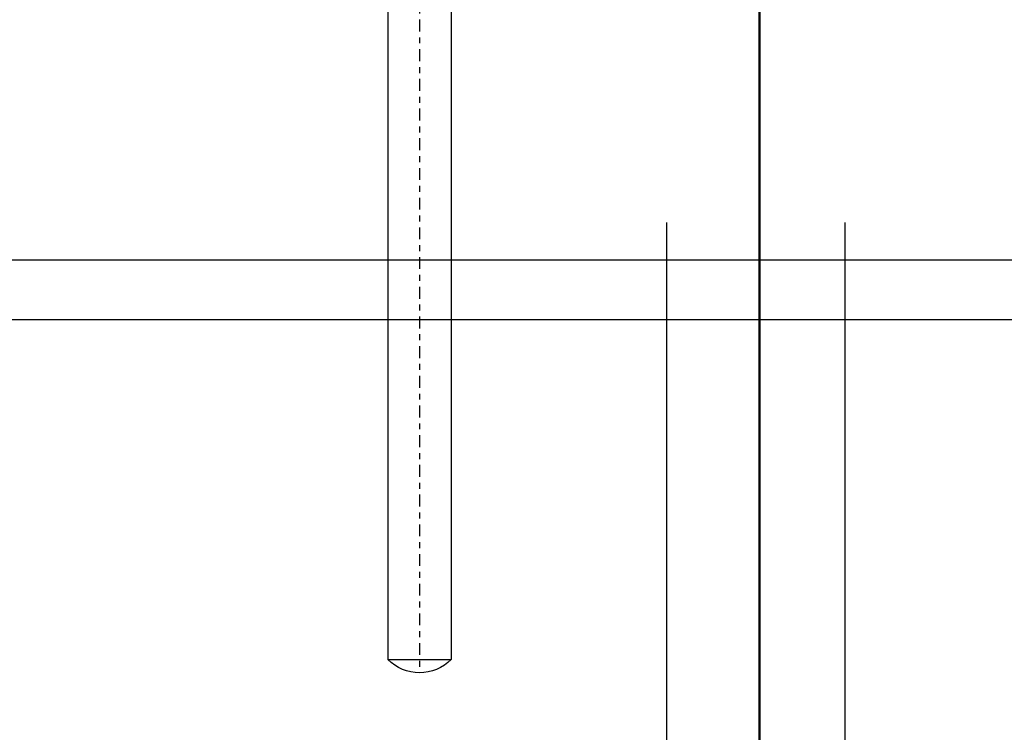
# Model space of a CAD drawing. Extents: x 34439 to 126910, y -74890 to 17912.
# Tile 143 of 256: x 121866 to 121883, y -49022 to -49010. Entities that reach past the tile are written whole.
import ezdxf

# ---------------------------------------------------------------- set-up
doc = ezdxf.new("R2010")
doc.units = 0
doc.header["$MEASUREMENT"] = 0
doc.linetypes.add('DASHDOT', pattern=[8.5, 4, -2, 0.5, -2])
doc.layers.add('gaz', color=1, linetype='Continuous', lineweight=30)
doc.layers.add('inst-gaz-rury', color=50, linetype='Continuous', lineweight=50)
for name, color, linetype in [('LC-007-002-----0', 1, 'Continuous'), ('LC-008-002-----0', 1, 'Continuous'), ('LC-009-002-----0', 1, 'Continuous'), ('LC-010-002-----0', 1, 'Continuous'), ('symbole', 7, 'Continuous')]:
    doc.layers.add(name, color=color, linetype=linetype)

# ---------------------------------------------------------------- blocks, each defined once
blk = doc.blocks.new('kdk dn40 pn50')
at = {"layer": 'LC-007-002-----0'}
for p, q in [((55.5, 125.15), (341.06, 125.15)), ((55.5, 103.85), (341.06, 103.85))]:
    blk.add_line(p, q, dxfattribs=at)
at = {"layer": 'LC-008-002-----0'}
blk.add_line((341.06, 125.15), (341.06, 103.85), dxfattribs=at)
at = {"layer": 'LC-009-002-----0'}
blk.add_arc((330.5, 114.5), 15, 314.7651, 45.2349, dxfattribs=at)
at = {"layer": 'LC-010-002-----0', "color": 2, "linetype": 'DASHDOT'}
blk.add_line((-4.5, 114.5), (345.5, 114.5), dxfattribs=at)

msp = doc.modelspace()

# ---------------------------------------------------------------- linework, layer by layer
at = {"layer": 'gaz'}
for p, q in [((121876.822, -49013.629), (121876.822, -49058.372)), ((121879.822, -49013.629), (121879.822, -49058.24))]:
    msp.add_line(p, q, dxfattribs=at)
at = {"layer": 'inst-gaz-rury'}
msp.add_line((121878.389, -49192.487), (121878.389, -48992.487), dxfattribs=at)
at = {"layer": 'symbole', "lineweight": 30}
for p, q in [((121859.069, -49014.26), (121900.06, -49014.26)), ((121858.065, -49015.264), (121901.065, -49015.264))]:
    msp.add_line(p, q, dxfattribs=at)

# ---------------------------------------------------------------- block references
at = {"layer": 'gaz', "linetype": 'Continuous', "xscale": -0.05, "yscale": 0.05, "rotation": 89.99999999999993}
msp.add_blockref('kdk dn40 pn50', (121878.389, -49003.938), dxfattribs=at)

doc.saveas('drawing.dxf')
